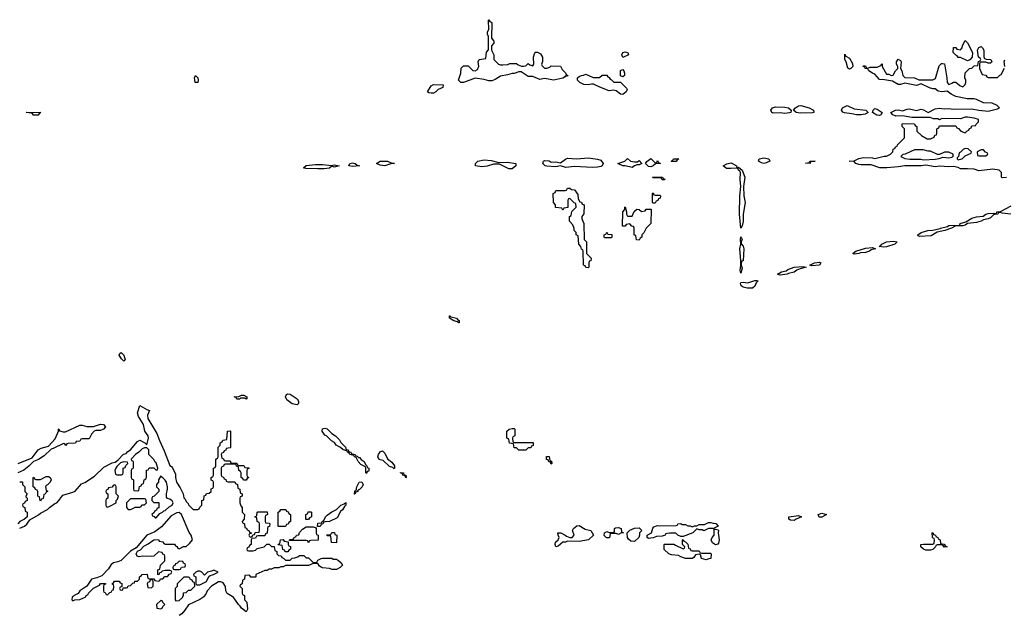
# Model space of a CAD drawing. Header units: inches. Extents: x 1980008 to 2252673, y 74414 to 260562.
# Tile 197 of 228: x 2187390 to 2195910, y 219837 to 224994. Entities that reach past the tile are written whole.
import ezdxf

# ---------------------------------------------------------------- set-up
doc = ezdxf.new("R2010")
doc.units = ezdxf.units.IN
doc.header["$MEASUREMENT"] = 0
for name, color, linetype in [('C1281', 7, 'Continuous'), ('C1282', 7, 'Continuous'), ('C1292', 7, 'Continuous')]:
    doc.layers.add(name, color=color, linetype=linetype)

msp = doc.modelspace()

# ---------------------------------------------------------------- linework, layer by layer
at = {"layer": 'C1281', "color": 5, "elevation": 60}
for points in [[(2187851.3, 220000), (2187845.4, 219994.6), (2187842, 219970), (2187850, 219962), (2187868, 219972), (2187910, 219974), (2187962, 219998), (2187962.7, 220000)], [(2188734, 220000), (2188734, 219970), (2188742, 219962), (2188770, 219964.7), (2188798, 219990), (2188802, 220000)], [(2188983.6, 220000), (2188982, 219998), (2188950, 219975.3), (2188851.6, 219928.4), (2188819.8, 219880.2), (2188792, 219850), (2188770, 219835.3)], [(2189334, 220000), (2189334, 219970), (2189354, 219950), (2189362, 219890), (2189350, 219868), (2189310, 219898), (2189297.2, 219917.2), (2189282, 219930), (2189236, 219996), (2189229, 220000)]]:
    msp.add_lwpolyline(points, dxfattribs=at)
msp.add_lwpolyline([(2188610, 219966), (2188574, 219930), (2188578, 219898), (2188610, 219894), (2188622, 219898), (2188627.3, 219912.7), (2188646, 219930), (2188627.3, 219947.3), (2188622, 219962)], close=True, dxfattribs=at)
at = {"layer": 'C1282', "color": 5, "elevation": 60}
for points in [[(2188930, 224449), (2188909.3, 224450.7), (2188902.7, 224490), (2188910, 224511.3), (2188930.6, 224490.6), (2188934.8, 224470)], [(2187510, 224168.7), (2187502, 224182), (2187490, 224186), (2187446, 224190), (2187450, 224194), (2187574, 224190), (2187558, 224182), (2187550, 224168.7)], [(2188290, 222038), (2188270, 222058), (2188249.3, 222090), (2188256.4, 222103.6), (2188268.8, 222111.1), (2188290.6, 222090.6), (2188298, 222070), (2188302, 222050)], [(2189350, 221708.7), (2189338, 221718), (2189302, 221718), (2189291.2, 221708.9), (2189270, 221708), (2189262, 221722), (2189246, 221730), (2189287.3, 221732.7), (2189310, 221742), (2189330, 221742), (2189354, 221730), (2189354, 221710)], [(2189790, 221658), (2189749, 221669), (2189702, 221702), (2189688.7, 221728.7), (2189698, 221750), (2189710, 221756), (2189730.6, 221750.6), (2189791.2, 221711.1), (2189802, 221690), (2189802, 221670)], [(2188490, 221286), (2188470, 221286), (2188450, 221278), (2188422, 221250), (2188392, 221230), (2188354, 221190), (2188358, 221178), (2188370, 221174), (2188372.7, 221167.3), (2188372.7, 221112.7), (2188370, 221106), (2188358, 221102), (2188354, 221090), (2188354, 221030), (2188358, 221018), (2188374, 221010), (2188374, 220930), (2188378, 220918), (2188410, 220914), (2188422, 220918), (2188427.3, 220952.7), (2188442, 220958), (2188447.3, 220972.7), (2188462, 220978), (2188466, 221010), (2188482, 221018), (2188486, 221030), (2188487.3, 221092.7), (2188502, 221098), (2188510, 221114), (2188550, 221114), (2188570, 221094), (2188582, 221098), (2188586, 221110), (2188570, 221158), (2188562, 221162), (2188550, 221186), (2188508.4, 221228.4), (2188506, 221270)], [(2188290, 221166), (2188263.6, 221156.4), (2188230, 221126), (2188222, 221110), (2188214, 221090), (2188218, 221058), (2188230, 221054), (2188270, 221054), (2188282, 221058), (2188286, 221070), (2188286, 221110), (2188302, 221118), (2188307.3, 221132.7), (2188326, 221150), (2188322, 221162)], [(2187570, 220826), (2187566, 220830), (2187562, 220862), (2187546, 220870), (2187546, 220910), (2187542, 220922), (2187527.3, 220927.3), (2187522, 220942), (2187506, 220950), (2187506, 221030), (2187512.7, 221032.7), (2187518, 221018), (2187530, 221014), (2187570, 221012), (2187620.4, 221039.6), (2187639.6, 221039.6), (2187654, 221030), (2187662, 221010), (2187654, 220990), (2187630, 220966), (2187618, 220962), (2187614, 220950), (2187618, 220918), (2187630, 220914), (2187631.6, 220908.4), (2187618, 220902), (2187610, 220886), (2187598, 220882), (2187592.7, 220847.3), (2187578, 220842)], [(2188610, 221046), (2188592, 221010), (2188591.6, 220988.4), (2188574, 220970), (2188574, 220950), (2188594, 220930), (2188594, 220910), (2188552.7, 220867.3), (2188538, 220862), (2188534, 220850), (2188534, 220830), (2188550, 220814), (2188594, 220814), (2188592.7, 220767.3), (2188578, 220762), (2188572.7, 220747.3), (2188558, 220742), (2188552.7, 220727.3), (2188534, 220710), (2188538, 220698), (2188552.7, 220692.7), (2188562, 220682), (2188570, 220682), (2188602, 220718), (2188626, 220730), (2188638, 220742), (2188650, 220744.7), (2188682.7, 220777.3), (2188710, 220791.3), (2188718, 220810), (2188710, 220828.7), (2188690, 220842), (2188668.4, 220848.4), (2188660.4, 220860.4), (2188659, 220890), (2188668.7, 220930), (2188668.7, 220950), (2188659, 220990), (2188650, 221008), (2188630, 221028), (2188615.3, 221035.3)], [(2188210, 220966), (2188198, 220962), (2188190, 220946), (2188158, 220942), (2188152.7, 220927.3), (2188138, 220922), (2188134, 220910), (2188138, 220898), (2188154, 220890), (2188154, 220850), (2188138, 220842), (2188134, 220830), (2188134, 220790), (2188138, 220778), (2188150, 220774), (2188170, 220782), (2188226, 220810), (2188226, 220830), (2188236.4, 220843.6), (2188246, 220870), (2188226, 220890), (2188226, 220950), (2188222, 220962)], [(2188470, 220846), (2188350, 220846), (2188314, 220810), (2188314, 220770), (2188330, 220754), (2188350, 220754), (2188370, 220762), (2188390, 220774), (2188430, 220774), (2188442, 220778), (2188447.3, 220792.7), (2188470, 220794), (2188486, 220810), (2188482, 220842)], [(2189630, 220606), (2189626, 220610), (2189626, 220730), (2189642, 220738), (2189650, 220754), (2189692.7, 220752.7), (2189698, 220738), (2189712.7, 220732.7), (2189718, 220718), (2189734, 220710), (2189734, 220650), (2189718, 220642), (2189712.7, 220627.3), (2189698, 220622), (2189690, 220606)], [(2189870, 220666), (2189866, 220670), (2189866, 220710), (2189882, 220718), (2189887.3, 220732.7), (2189910, 220734), (2189914, 220730), (2189914, 220690), (2189898, 220682), (2189890, 220666)], [(2189890, 220466), (2189882, 220482), (2189870, 220486), (2189726, 220486), (2189726, 220490), (2189730, 220494), (2189762, 220498), (2189766, 220510), (2189782, 220518), (2189786, 220530), (2189806, 220534), (2189810, 220554), (2189836.4, 220583.6), (2189870, 220602), (2189930, 220602), (2189954, 220594), (2189954, 220550), (2189958, 220538), (2189974, 220530), (2189972.7, 220487.3), (2189910, 220486), (2189898, 220482)], [(2189710, 220386), (2189687.3, 220387.3), (2189682, 220402), (2189667.3, 220407.3), (2189662, 220442), (2189627.3, 220447.3), (2189630, 220454), (2189642, 220458), (2189646, 220490), (2189670, 220494), (2189678, 220478), (2189714, 220474), (2189714, 220450), (2189718, 220438), (2189732.7, 220432.7), (2189734, 220410), (2189718, 220402)], [(2188770, 220306), (2188752.7, 220287.3), (2188738, 220282), (2188732.7, 220267.3), (2188718, 220262), (2188714, 220250), (2188718, 220238), (2188730, 220234), (2188770, 220234), (2188782, 220238), (2188790, 220254), (2188822, 220258), (2188826, 220270), (2188822, 220282), (2188807.3, 220287.3), (2188802, 220302)], [(2189070, 220228), (2189050, 220218), (2189014, 220210), (2188990, 220186), (2188966, 220210), (2188950, 220218), (2188930, 220218), (2188914, 220210), (2188894, 220190), (2188898, 220178), (2188914, 220170), (2188914, 220110), (2188922, 220102), (2188950, 220102), (2189006, 220130), (2189027.3, 220172.7), (2189038, 220182), (2189066, 220190), (2189106, 220210)], [(2188530, 220146), (2188518, 220142), (2188512.7, 220127.3), (2188498, 220122), (2188494, 220110), (2188498, 220078), (2188530, 220074), (2188546, 220090), (2188546, 220130), (2188542, 220142)]]:
    msp.add_lwpolyline(points, close=True, dxfattribs=at)
for points in [[(2190000, 223703), (2189970, 223702.7), (2189865.6, 223705.6), (2189846, 223710), (2189870, 223731), (2189950, 223738.8), (2190000, 223740.4)], [(2187390, 220592), (2187432.5, 220607.5), (2187452.5, 220627.5), (2187476.4, 220663.6), (2187553.6, 220706.4), (2187570, 220722), (2187630, 220752), (2187648.7, 220771.3), (2187694.6, 220805.4), (2187710, 220812), (2187730, 220832), (2187762, 220878), (2187850, 220902), (2187868.8, 220911.1), (2187925.2, 220974.8), (2187953.6, 220986.4), (2188038, 221042), (2188119, 221121), (2188190, 221158), (2188216.4, 221163.6), (2188240.4, 221179.6), (2188289, 221231), (2188310, 221238), (2188325.2, 221254.8), (2188348, 221270), (2188410, 221342), (2188430, 221354), (2188474, 221330), (2188490, 221314), (2188505.2, 221370), (2188501.2, 221390), (2188473.2, 221430), (2188462, 221490), (2188418.6, 221558.6), (2188409.1, 221589.1), (2188430, 221654), (2188490, 221618), (2188514, 221610), (2188496, 221570), (2188499.8, 221539.8), (2188578, 221410), (2188598.8, 221350), (2188640.7, 221260.7), (2188690, 221134), (2188704.7, 221124.7), (2188712.7, 221112.7), (2188739.6, 221059.6), (2188738, 221030), (2188746, 220990), (2188779.8, 220939.8), (2188804.7, 220890), (2188810, 220854), (2188822, 220842), (2188830, 220822), (2188846.4, 220806.4), (2188850, 220794), (2188890, 220754), (2188930, 220754), (2188942, 220758), (2188947.3, 220772.7), (2188966, 220790), (2188966, 220830), (2188982, 220838), (2188987.3, 220872.7), (2189002, 220878), (2189007.3, 220892.7), (2189030, 220894), (2189046, 220910), (2189047.3, 220932.7), (2189062, 220938), (2189066, 220950), (2189066, 220990), (2189062, 221002), (2189047.3, 221007.3), (2189046, 221030), (2189062, 221038), (2189066, 221050), (2189066, 221110), (2189082, 221118), (2189086, 221130), (2189086, 221190), (2189102, 221198), (2189106, 221210), (2189108.4, 221291.6), (2189126, 221310), (2189126, 221330), (2189142, 221338), (2189147.3, 221352.7), (2189182, 221358), (2189188.4, 221431.6), (2189210, 221434), (2189214, 221430), (2189214, 221290), (2189210, 221286), (2189178, 221282), (2189172.7, 221267.3), (2189158, 221262), (2189152.7, 221247.3), (2189138, 221242), (2189134, 221230), (2189138, 221198), (2189152.7, 221192.7), (2189158, 221178), (2189170, 221174), (2189210, 221174), (2189218, 221158), (2189230, 221154), (2189270, 221154), (2189278, 221138), (2189290, 221134), (2189330, 221134), (2189338, 221118), (2189372.7, 221112.7), (2189372.7, 221107.3), (2189358, 221102), (2189354, 221090), (2189354, 221050), (2189358, 221038), (2189374, 221030), (2189358, 221022), (2189350, 221006), (2189327.3, 221007.3), (2189322, 221022), (2189306, 221030), (2189306, 221070), (2189302, 221082), (2189286, 221090), (2189282, 221122), (2189267.3, 221127.3), (2189262, 221142), (2189250, 221146), (2189170, 221146), (2189158, 221142), (2189152.7, 221127.3), (2189138, 221122), (2189134, 221110), (2189134, 221050), (2189138, 221038), (2189152.7, 221032.7), (2189158, 221018), (2189172.7, 221012.7), (2189178, 220998), (2189190, 220994), (2189252.7, 220992.7), (2189258, 220978), (2189274, 220970), (2189278, 220938), (2189294, 220930), (2189298, 220898), (2189314, 220890), (2189314, 220870), (2189298, 220862), (2189294, 220850), (2189294, 220810), (2189303.6, 220783.6), (2189314, 220770), (2189314, 220730), (2189334, 220710), (2189331.6, 220668.4), (2189314, 220650), (2189318, 220638), (2189334, 220630), (2189338, 220598), (2189352.7, 220592.7), (2189358, 220578), (2189372.7, 220572.7), (2189378, 220558), (2189394, 220550), (2189394, 220546), (2189378, 220542), (2189374, 220530), (2189378, 220518), (2189390, 220514), (2189402, 220518), (2189406, 220534), (2189422, 220538), (2189427.3, 220552.7), (2189462, 220558), (2189466, 220570), (2189466, 220630), (2189462, 220642), (2189446, 220650), (2189442, 220682), (2189426, 220690), (2189442, 220698), (2189446, 220730), (2189450, 220734), (2189532.7, 220732.7), (2189534, 220710), (2189518, 220702), (2189514, 220690), (2189514, 220650), (2189518, 220638), (2189550, 220634), (2189554, 220630), (2189552.7, 220607.3), (2189538, 220602), (2189534, 220590), (2189532.7, 220547.3), (2189518, 220542), (2189510, 220526), (2189450, 220526), (2189438, 220522), (2189430, 220506), (2189398, 220502), (2189394, 220490), (2189394, 220450), (2189378, 220442), (2189372.7, 220427.3), (2189358, 220422), (2189354, 220410), (2189358, 220398), (2189370, 220394), (2189410, 220394), (2189430, 220402), (2189444, 220416), (2189506, 220430), (2189528.4, 220451.6), (2189550, 220452), (2189570, 220434), (2189592.7, 220432.7), (2189598, 220398), (2189614, 220390), (2189614, 220370), (2189630, 220354), (2189652.7, 220352.7), (2189658, 220338), (2189672.7, 220332.7), (2189690, 220314), (2189730, 220314), (2189747.3, 220332.7), (2189770, 220334), (2189796.4, 220343.6), (2189810, 220354), (2189850, 220354), (2189870, 220334), (2189890, 220334), (2189930, 220294), (2189962, 220298), (2189970, 220314), (2190000, 220327.5)], [(2187378, 221150), (2187499.3, 221200.7), (2187549.4, 221270.6), (2187576.5, 221283.5), (2187639, 221301), (2187696, 221364), (2187726, 221430), (2187726, 221450), (2187730, 221452), (2187734, 221434), (2187766, 221426), (2187786.4, 221426.4), (2187910, 221482.8), (2187930, 221484.7), (2187970, 221471.3), (2188030, 221471.3), (2188090, 221491), (2188114, 221490), (2188132, 221470), (2188114, 221450), (2188090, 221438), (2188050, 221438), (2188034, 221430), (2188010, 221406), (2187990, 221366), (2187930, 221366), (2187918, 221362), (2187910, 221346), (2187878, 221342), (2187871.6, 221328.4), (2187810, 221326), (2187798, 221322), (2187790, 221306), (2187782, 221322), (2187770, 221326), (2187679.6, 221280.4), (2187663.6, 221276.4), (2187601, 221219), (2187552.7, 221187.3), (2187510, 221168), (2187470, 221128), (2187425.4, 221094.6), (2187374, 221070)], [(2187390, 220994), (2187410, 220994), (2187414, 220990), (2187414, 220970), (2187434, 220950), (2187434, 220910), (2187454, 220890), (2187442, 220870), (2187442, 220862), (2187454, 220850), (2187454, 220830), (2187438, 220822), (2187432.7, 220807.3), (2187418, 220802), (2187414, 220790), (2187418, 220778), (2187434, 220770), (2187438, 220738), (2187454, 220730), (2187454, 220690), (2187431.6, 220668.4), (2187391.6, 220648.4), (2187374, 220630)], [(2187962.7, 220000), (2187966, 220010), (2187982, 220018), (2187986, 220030), (2188030, 220072), (2188082, 220098), (2188088.4, 220111.6), (2188132.7, 220112.7), (2188132.7, 220107.3), (2188118, 220102), (2188114, 220090), (2188114, 220050), (2188118, 220038), (2188130, 220034), (2188138, 220018), (2188150, 220014), (2188170, 220034), (2188182, 220038), (2188190, 220054), (2188202, 220058), (2188206, 220090), (2188202, 220102), (2188186, 220110), (2188202, 220118), (2188210, 220134), (2188250, 220134), (2188258, 220118), (2188272.7, 220112.7), (2188274, 220086), (2188258, 220082), (2188254, 220070), (2188258, 220058), (2188270, 220054), (2188282, 220058), (2188286, 220074), (2188310, 220074), (2188322, 220078), (2188327.3, 220092.7), (2188350, 220094), (2188370, 220114), (2188382, 220118), (2188387.3, 220132.7), (2188410, 220134), (2188426, 220150), (2188426, 220170), (2188442, 220178), (2188448.4, 220191.6), (2188490, 220194), (2188494, 220190), (2188498, 220158), (2188510, 220154), (2188550, 220154), (2188558, 220138), (2188590, 220134), (2188602, 220138), (2188607.3, 220152.7), (2188630, 220154), (2188647.3, 220172.7), (2188670, 220174), (2188687.3, 220192.7), (2188702, 220198), (2188706, 220210), (2188702, 220222), (2188690, 220226), (2188650, 220226), (2188622, 220218), (2188612.7, 220207.3), (2188598, 220202), (2188592.7, 220187.3), (2188586, 220190), (2188586, 220230), (2188602, 220238), (2188608.4, 220271.6), (2188646, 220310), (2188646, 220350), (2188642, 220362), (2188627.3, 220367.3), (2188622, 220382), (2188590, 220386), (2188551.6, 220348.4), (2188530, 220346), (2188450, 220348), (2188423.1, 220343.1), (2188406, 220350), (2188398, 220370), (2188408.8, 220391.1), (2188434.6, 220405.4), (2188464.7, 220435.3), (2188503.1, 220456.9), (2188550, 220491.3), (2188592, 220492), (2188598, 220478), (2188630, 220474), (2188638, 220458), (2188650, 220454), (2188730, 220454), (2188738, 220438), (2188750, 220434), (2188758, 220418), (2188770, 220414), (2188808.4, 220431.6), (2188830, 220434), (2188860.4, 220459.6), (2188886, 220490), (2188874, 220530), (2188855.1, 220555.1), (2188789.5, 220710), (2188770, 220727.3), (2188750, 220725.6), (2188701.1, 220698.9), (2188616.7, 220603.3), (2188559.9, 220560.1), (2188491, 220530), (2188397.3, 220422.7), (2188348.8, 220391.2), (2188268.2, 220311.8), (2188240.5, 220299.5), (2188202, 220290), (2188182, 220278), (2188159.1, 220240.9), (2188099.8, 220180.2), (2188058.8, 220161.2), (2188010, 220148.7), (2187970.9, 220089.1), (2187911.3, 220050), (2187894.8, 220025.2), (2187862, 220010), (2187851.3, 220000)], [(2190000, 220623), (2189998, 220622), (2189990, 220606), (2189966, 220606), (2189970, 220634), (2190000, 220637.7)], [(2190000, 220254.1), (2189983.1, 220263.1), (2189970, 220286), (2189930, 220286), (2189890, 220268.7), (2189690, 220268), (2189670, 220258), (2189650, 220258), (2189631.2, 220248.9), (2189592.7, 220247.3), (2189570, 220238), (2189550, 220238), (2189530, 220226), (2189510, 220226), (2189434, 220190), (2189434, 220170), (2189430, 220166), (2189390, 220166), (2189382, 220182), (2189370, 220186), (2189338, 220182), (2189334, 220150), (2189318, 220142), (2189314, 220110), (2189298, 220102), (2189294, 220090), (2189314, 220070), (2189314, 220030), (2189318, 220018), (2189334, 220010), (2189334, 220000)], [(2188802, 220000), (2188806, 220010), (2188807.3, 220032.7), (2188830, 220034), (2188850, 220054), (2188870, 220054), (2188906, 220090), (2188902, 220122), (2188887.3, 220127.3), (2188882, 220142), (2188866, 220150), (2188862, 220162), (2188850, 220166), (2188810, 220166), (2188754, 220110), (2188752.7, 220087.3), (2188734, 220070), (2188734, 220000)], [(2189229, 220000), (2189185.2, 220025.2), (2189174, 220050), (2189170, 220086), (2189150, 220118), (2189130, 220128), (2189110, 220128), (2189050, 220088), (2189012, 220050), (2188999.8, 220020.2), (2188983.6, 220000)]]:
    msp.add_lwpolyline(points, dxfattribs=at)
at = {"layer": 'C1292', "color": 5, "elevation": 60}
for points in [[(2191550, 224602), (2191570, 224602), (2191614.6, 224605.4), (2191630, 224614), (2191690, 224614), (2191703.6, 224603.6), (2191732.7, 224592.7), (2191750, 224592), (2191770, 224594), (2191790, 224614), (2191803.6, 224603.6), (2191830, 224594), (2191838, 224610), (2191835.3, 224670), (2191842, 224690), (2191850, 224712), (2191870, 224714), (2191896.9, 224696.9), (2191914, 224670), (2191912.7, 224632.7), (2191905.4, 224605.4), (2191910, 224594), (2191930, 224574), (2191950, 224574), (2191976.4, 224583.6), (2191990, 224594), (2192070, 224592), (2192083.6, 224563.6), (2192112.7, 224532.7), (2192118, 224518), (2192134, 224510), (2192130, 224506), (2192110, 224506), (2192103.6, 224496.4), (2192090, 224488.7), (2192010.6, 224469.4), (2191930, 224484), (2191890, 224475.3), (2191830, 224502), (2191790, 224502), (2191730, 224542), (2191710, 224542), (2191670, 224529), (2191650, 224529), (2191610, 224515.3), (2191550, 224504), (2191504.9, 224475.1), (2191475.3, 224464.7), (2191450, 224465.2), (2191410, 224477.2), (2191331.2, 224488.9), (2191230, 224449), (2191206, 224450), (2191186, 224470), (2191208, 224530), (2191210, 224574), (2191230, 224594), (2191270, 224594), (2191310, 224554), (2191330, 224552), (2191350, 224562), (2191355.3, 224570), (2191362, 224590), (2191358, 224630), (2191366, 224650), (2191422, 224658), (2191428.4, 224711.6), (2191447.3, 224732.7), (2191447.3, 224847.3), (2191438, 224870), (2191438, 224890), (2191448, 224910), (2191446, 224990), (2191450, 224994), (2191458, 224978), (2191474, 224970), (2191472.7, 224832.7), (2191492.7, 224807.3), (2191494, 224790), (2191472.7, 224767.3), (2191472, 224730), (2191494, 224690), (2191494, 224650), (2191534, 224610)], [(2195590, 224638), (2195530, 224666), (2195510, 224666), (2195502, 224682), (2195490, 224686), (2195468, 224710), (2195470, 224754), (2195490, 224754), (2195498, 224738), (2195530, 224734), (2195546, 224750), (2195548.4, 224771.6), (2195570, 224814), (2195590, 224794), (2195634, 224710), (2195631.6, 224668.4), (2195610, 224646)], [(2192610, 224668), (2192599, 224690), (2192609.2, 224710.8), (2192630, 224714.8), (2192651.3, 224710), (2192658, 224690)], [(2194570, 224565.2), (2194554.6, 224574.6), (2194542, 224630), (2194529, 224650), (2194530, 224694), (2194538, 224678), (2194570, 224662), (2194594.8, 224614.8), (2194598, 224590), (2194582, 224570)], [(2192352.7, 224492.7), (2192407.3, 224492.7), (2192430, 224514), (2192470, 224514), (2192478, 224498), (2192490, 224494), (2192498, 224478), (2192510, 224474), (2192530, 224454), (2192590, 224454), (2192639.8, 224399.8), (2192646, 224390), (2192638, 224370), (2192610, 224346), (2192590, 224349), (2192550, 224379), (2192530, 224384), (2192490, 224379), (2192409.3, 224409.3), (2192356.4, 224436.4), (2192336.4, 224436.4), (2192310, 224429.2), (2192270, 224434), (2192238, 224450), (2192218, 224470), (2192218, 224490), (2192230, 224502), (2192250, 224512), (2192267.3, 224512.7), (2192290, 224522)], [(2192610, 224498), (2192588, 224508), (2192590, 224554), (2192610, 224562), (2192618, 224550), (2192622, 224530), (2192622, 224510)], [(2190950, 224359), (2190930, 224362), (2190918, 224370), (2190950, 224422), (2190970, 224434), (2191054, 224430), (2191050, 224408), (2191011.2, 224388.9), (2190990, 224369), (2190970, 224359)], [(2194010, 224180.9), (2193970, 224186.6), (2193910, 224185.1), (2193899, 224190), (2193889.3, 224210), (2193902.7, 224230), (2193930, 224240.4), (2194010, 224237.1), (2194041, 224230), (2194066, 224210), (2194062, 224190), (2194050, 224186.6)], [(2194144.2, 224184.2), (2194108, 224190), (2194086, 224210), (2194104, 224230), (2194130, 224247.7), (2194150, 224250.8), (2194222, 224230), (2194253.2, 224213.2), (2194258, 224210), (2194262, 224190), (2194250, 224186.6)], [(2194670, 224169), (2194630, 224169.2), (2194590, 224179.3), (2194527, 224187), (2194513.2, 224193.2), (2194502, 224210), (2194509, 224230), (2194550, 224250.8), (2194610, 224220.7), (2194710.5, 224210.5), (2194732, 224190), (2194704.7, 224175.3)], [(2194830, 224165.2), (2194806, 224166), (2194768, 224190), (2194775.3, 224210), (2194790, 224224.7), (2194810, 224218.8), (2194852, 224190), (2194842, 224170)], [(2195208.4, 223868.4), (2195131.6, 223868.4), (2195051.6, 223828.4), (2195032.7, 223827.3), (2195014, 223810), (2195050, 223792), (2195092.9, 223787.1), (2195186.8, 223786.8), (2195210, 223781), (2195310, 223787.3), (2195347.3, 223792.7), (2195376.4, 223803.6), (2195430, 223798), (2195456.4, 223803.6), (2195466, 223810), (2195466, 223830), (2195430, 223848), (2195410, 223848), (2195392.7, 223847.3), (2195350, 223826), (2195332.7, 223827.3), (2195270, 223855.3), (2195250, 223855.3)], [(2195570, 223878), (2195554, 223870), (2195530, 223846), (2195518, 223842), (2195514, 223810), (2195502, 223798), (2195502, 223790), (2195510, 223782), (2195530, 223786), (2195546, 223790), (2195570, 223814), (2195622, 223838), (2195626, 223850), (2195596.4, 223876.4)], [(2195730, 223866), (2195710, 223866), (2195674, 223850), (2195678, 223818), (2195690, 223814), (2195750, 223814), (2195766, 223830), (2195762, 223842), (2195747.3, 223847.3)], [(2190270, 223723.7), (2190238, 223730), (2190248, 223750), (2190270, 223755.5), (2190294, 223750), (2190310, 223734), (2190330, 223729.2)], [(2190550, 223729.6), (2190510, 223734), (2190478, 223750), (2190508.7, 223770), (2190550, 223770.4), (2190574, 223770), (2190610, 223752), (2190634, 223750), (2190610, 223749)], [(2191536.9, 223756.9), (2191610, 223761.6), (2191682, 223750), (2191682.8, 223730), (2191650, 223702.9), (2191623, 223703), (2191543.1, 223743.1), (2191490, 223742.7), (2191434.4, 223725.6), (2191390, 223718.9), (2191335.3, 223730), (2191334, 223750), (2191354, 223770), (2191410, 223779.5), (2191470, 223775.8)], [(2192345.1, 223714.9), (2192190, 223724), (2192115.6, 223715.6), (2192070, 223729.2), (2192030, 223719.3), (2191950, 223726), (2191938, 223730), (2191918, 223750), (2191922, 223770), (2191930, 223774), (2191970, 223770.7), (2191990, 223761), (2192030, 223762), (2192070, 223754), (2192112.7, 223787.3), (2192130, 223794.9), (2192210, 223790.4), (2192310, 223797.6), (2192390, 223787), (2192417.7, 223777.7), (2192438, 223750), (2192430, 223729.3), (2192418.6, 223721.5), (2192390, 223716.4)], [(2192710, 223762), (2192736.4, 223763.6), (2192750, 223774), (2192774, 223750), (2192750, 223738), (2192730, 223738), (2192710, 223728.7), (2192690, 223715.3), (2192630, 223729.2), (2192609.1, 223729.1), (2192566, 223750), (2192610, 223762), (2192626, 223770), (2192650, 223792), (2192674, 223770)], [(2192890, 223754), (2192902, 223758), (2192910, 223774), (2192918, 223758), (2192934, 223750), (2192892.7, 223747.3), (2192870, 223728), (2192850, 223719), (2192830, 223724), (2192806, 223750), (2192815.3, 223764.7), (2192850, 223791.3)], [(2193030, 223766), (2193026, 223770), (2193042, 223778), (2193046, 223790), (2193094, 223790), (2193078, 223782), (2193070, 223766)], [(2193594, 223714), (2193610, 223716), (2193642.8, 223690), (2193664, 223630), (2193653.4, 223550), (2193656.3, 223470), (2193667.3, 223410), (2193650.6, 223310), (2193650, 223246), (2193642, 223210), (2193630, 223188), (2193619.3, 223310), (2193620.9, 223470), (2193629.4, 223550), (2193624.5, 223610), (2193625.6, 223670), (2193621.5, 223681.5), (2193609.3, 223690), (2193604.7, 223704.7), (2193589.4, 223709.4), (2193544.1, 223704.1), (2193506.6, 223706.6), (2193478, 223730), (2193510, 223746.8), (2193546.3, 223753.7), (2193591.3, 223730)], [(2193830, 223749.6), (2193810, 223753.2), (2193782, 223770), (2193788, 223790), (2193830, 223797.1), (2193872, 223790), (2193882, 223770), (2193850, 223753.2)], [(2194230, 223749.2), (2194188.4, 223751.6), (2194222, 223758), (2194226, 223770), (2194274, 223770), (2194234, 223766)], [(2192950, 223606), (2192942, 223622), (2192930, 223626), (2192870, 223626), (2192866, 223630), (2192951.2, 223631.1), (2192958, 223618), (2192972.7, 223612.7), (2192970, 223606)], [(2192310, 222846), (2192287.3, 222847.3), (2192282, 222862), (2192268.4, 222868.4), (2192266, 222990), (2192262, 223002), (2192250, 223006), (2192246, 223030), (2192228, 223050), (2192222, 223122), (2192206, 223130), (2192206, 223150), (2192188.4, 223168.4), (2192187.3, 223187.3), (2192176.4, 223216.4), (2192146, 223250), (2192146, 223290), (2192162, 223298), (2192167.3, 223332.7), (2192206, 223370), (2192202, 223402), (2192187.3, 223407.3), (2192150, 223446), (2192138, 223442), (2192134, 223430), (2192132.7, 223367.3), (2192098, 223362), (2192090, 223346), (2192082, 223362), (2192027.3, 223367.3), (2192026, 223390), (2192008, 223410), (2192006, 223490), (2192022, 223498), (2192030, 223514), (2192110, 223514), (2192122, 223518), (2192130, 223534), (2192150, 223534), (2192163.6, 223523.6), (2192190, 223522), (2192219.6, 223479.6), (2192223.6, 223443.6), (2192238, 223418), (2192250, 223414), (2192258, 223398), (2192274, 223390), (2192272.7, 223312.7), (2192254, 223290), (2192254, 223270), (2192272, 223230), (2192274, 223090), (2192294, 223070), (2192294, 222970), (2192334, 222930), (2192332.7, 222907.3), (2192318, 222902), (2192314, 222890), (2192314, 222850)], [(2192890, 223474), (2192930, 223474), (2192934, 223470), (2192932.7, 223447.3), (2192918, 223442), (2192912.7, 223427.3), (2192898, 223422), (2192890, 223406), (2192870, 223406), (2192866, 223410), (2192866, 223490), (2192870, 223494), (2192878, 223478)], [(2192650, 223294), (2192690, 223294), (2192707.3, 223332.7), (2192730, 223354), (2192751.6, 223351.6), (2192770, 223334), (2192802, 223338), (2192810, 223354), (2192850, 223354), (2192854, 223350), (2192851.3, 223230), (2192811.6, 223188.4), (2192791.6, 223148.4), (2192774, 223130), (2192774, 223110), (2192758, 223102), (2192750, 223086), (2192727.3, 223087.3), (2192722, 223122), (2192706, 223130), (2192706, 223190), (2192702, 223202), (2192687.3, 223207.3), (2192670, 223226), (2192638, 223222), (2192630, 223206), (2192606, 223206), (2192608, 223330), (2192626, 223350), (2192626, 223370), (2192630, 223374), (2192642, 223330), (2192642, 223310)], [(2192450, 223106), (2192446, 223110), (2192446, 223130), (2192462, 223138), (2192470, 223154), (2192478, 223138), (2192512.7, 223132.7), (2192514, 223110), (2192510, 223106)], [(2193630, 222798), (2193622.7, 222822.7), (2193629.4, 222870), (2193629.5, 222910), (2193622, 223010), (2193629.3, 223050), (2193626.6, 223090), (2193630, 223114), (2193642, 223090), (2193632, 223070), (2193632.7, 223052.7), (2193650, 223034), (2193656.3, 223010), (2193650, 222906), (2193638, 222902), (2193632.7, 222887.3), (2193632, 222870), (2193642, 222842)], [(2194864.1, 223024.1), (2194826, 223030), (2194842, 223038), (2194848.7, 223050), (2194889.7, 223070.3), (2194950, 223077.3), (2194982, 223070), (2194962, 223050), (2194890, 223027)], [(2194610, 222964), (2194598, 222970), (2194626, 222990), (2194710, 223014.9), (2194770, 223022), (2194794, 223010), (2194758.8, 223001.2), (2194742, 222990), (2194710, 222979.3), (2194664.7, 222975.3), (2194650, 222969.2)], [(2194244, 222864), (2194226, 222870), (2194266, 222890), (2194310, 222894.8), (2194322, 222890), (2194310, 222869.4)], [(2193970, 222781.2), (2193948, 222790), (2193982, 222810), (2194021.2, 222818.8), (2194035.3, 222830), (2194090, 222850.4), (2194170, 222858), (2194194, 222850), (2194143.6, 222836.4), (2194114.8, 222825.2), (2194092.4, 222807.6), (2194042.5, 222797.5), (2194030, 222789.4)], [(2193730, 222669.5), (2193686, 222670), (2193650, 222678), (2193633.2, 222690), (2193626.6, 222713.4), (2193630, 222718), (2193650, 222720.5), (2193690, 222714.9), (2193750, 222734.9), (2193774.4, 222734.4), (2193776, 222730), (2193763, 222717), (2193751.9, 222688.2)], [(2191190, 222368.7), (2191178, 222378), (2191146, 222386), (2191110, 222408.7), (2191108, 222430), (2191111, 222431), (2191122, 222422), (2191170.7, 222410.7), (2191178, 222398), (2191191.3, 222390), (2191194, 222370)], [(2190322, 221202), (2190330, 221202), (2190344.7, 221184.7), (2190372, 221170), (2190382, 221142), (2190394, 221130), (2190398, 221118), (2190412, 221110), (2190410, 221086), (2190398, 221082), (2190390, 221066), (2190386, 221070), (2190386, 221110), (2190382, 221122), (2190343.1, 221143.1), (2190318, 221170), (2190302, 221202), (2190286, 221210), (2190282, 221222), (2190246, 221230), (2190242, 221242), (2190226, 221250), (2190222, 221262), (2190188.4, 221268.4), (2190166, 221290), (2190128.8, 221308.9), (2190114, 221334), (2190088.8, 221348.9), (2190046, 221390), (2190030, 221398), (2190008, 221430), (2190008.7, 221451.3), (2190030, 221458), (2190050.9, 221450.9), (2190092, 221410), (2190122, 221390), (2190156.9, 221356.9), (2190170, 221334), (2190210, 221294), (2190214, 221274), (2190231.2, 221271.1), (2190234, 221254), (2190254, 221250), (2190258, 221238), (2190294, 221230), (2190298, 221218), (2190310, 221214)], [(2191710, 221266), (2191690, 221286), (2191667.3, 221287.3), (2191662, 221322), (2191627.3, 221327.3), (2191622, 221362), (2191606, 221370), (2191606, 221430), (2191626, 221450), (2191650, 221454), (2191670, 221454), (2191674, 221450), (2191674, 221390), (2191658, 221382), (2191654, 221370), (2191658, 221338), (2191670, 221334), (2191832.7, 221332.7), (2191832.7, 221307.3), (2191818, 221302), (2191812.7, 221287.3), (2191790, 221286), (2191770, 221266)], [(2190630, 221106), (2190618, 221118), (2190590, 221126), (2190536.4, 221176.4), (2190510, 221182), (2190498, 221190), (2190488.7, 221210), (2190494, 221230), (2190510, 221252), (2190530, 221262), (2190550, 221242), (2190571.2, 221191.1), (2190610, 221162), (2190632, 221130), (2190634, 221110)], [(2191990, 221146), (2191982, 221162), (2191967.3, 221167.3), (2191962, 221182), (2191947.3, 221187.3), (2191947.3, 221212.7), (2191972.7, 221212.7), (2191978, 221178), (2191991.6, 221171.6), (2191994, 221150)], [(2190730, 221028), (2190726, 221046), (2190706, 221050), (2190702, 221062), (2190686, 221070), (2190686, 221074), (2190710, 221072), (2190714, 221054), (2190731.2, 221051.1), (2190734, 221030)], [(2190286, 220886), (2190290, 220914), (2190302, 220918), (2190308, 220950), (2190328, 220990), (2190351.6, 220991.6), (2190362, 220970), (2190352, 220950), (2190330, 220926), (2190318, 220922), (2190310, 220906), (2190298, 220902), (2190290, 220886)], [(2194090, 220658), (2194060.4, 220660.4), (2194046, 220670), (2194046, 220690), (2194130, 220702), (2194154, 220690), (2194110, 220668.7)], [(2194307.3, 220687.3), (2194298, 220710), (2194330, 220721), (2194371.3, 220710), (2194330, 220688)], [(2192230, 220475.3), (2192130, 220478), (2192114, 220470), (2192090, 220469), (2192050, 220435.3), (2192030, 220429), (2192022.7, 220450), (2192026, 220470), (2192048.7, 220490), (2192058, 220510), (2192048, 220530), (2192046, 220550), (2192071.6, 220551.6), (2192110, 220532), (2192121, 220521), (2192150, 220511.3), (2192170, 220512), (2192188, 220530), (2192173.2, 220570), (2192181.2, 220590), (2192210, 220611.3), (2192230, 220616), (2192283.5, 220583.5), (2192330.8, 220570.8), (2192354, 220530), (2192310.6, 220489.4)], [(2192570, 220538), (2192550, 220546), (2192510, 220546), (2192498, 220542), (2192494, 220510), (2192490, 220508.7), (2192468.4, 220508.4), (2192447.3, 220527.3), (2192450, 220552), (2192470, 220562), (2192490, 220554), (2192530, 220554), (2192538, 220562), (2192538, 220590), (2192545.2, 220594.8), (2192570, 220596), (2192594, 220590), (2192598, 220558), (2192614, 220550), (2192592.7, 220547.3)], [(2192710, 220475.3), (2192678, 220478), (2192657.2, 220497.2), (2192648, 220510), (2192646, 220550), (2192670, 220574), (2192708.4, 220591.6), (2192750, 220594), (2192772, 220570), (2192754, 220550), (2192754, 220530), (2192746, 220510)], [(2193398, 220582), (2193387.3, 220587.3), (2193350, 220588), (2193310, 220568), (2193296.4, 220576.4), (2193270, 220578), (2193250, 220586), (2193214, 220550), (2193130, 220518), (2193110, 220518), (2193086, 220530), (2193067.3, 220547.3), (2193012.7, 220547.3), (2192978, 220542), (2192974, 220530), (2192950, 220522), (2192899.6, 220520.4), (2192870, 220508), (2192830, 220502), (2192818, 220510), (2192818, 220530), (2192858, 220550), (2192868.8, 220591.1), (2192876.4, 220603.6), (2192910, 220616), (2192928, 220612), (2193070, 220614), (2193082, 220618), (2193086, 220630), (2193110, 220631.3), (2193122, 220622), (2193150, 220622), (2193170, 220612), (2193191.6, 220611.6), (2193210, 220602), (2193228.4, 220611.6), (2193250, 220612), (2193270, 220622), (2193316.4, 220623.6), (2193350, 220642), (2193370, 220642), (2193390, 220634), (2193412.7, 220632.7), (2193434, 220610), (2193394, 220590)], [(2193410, 220446), (2193383.7, 220463.7), (2193373.2, 220490), (2193381.2, 220510), (2193399, 220530), (2193398, 220570), (2193400.4, 220579.6), (2193410, 220582), (2193430, 220578), (2193438, 220570), (2193434.8, 220550), (2193443.8, 220490), (2193438, 220462), (2193430, 220453.2)], [(2190130, 220466), (2190087.3, 220467.3), (2190082, 220522), (2190050, 220526), (2190047.3, 220532.7), (2190082, 220538), (2190090, 220554), (2190112.7, 220552.7), (2190118, 220538), (2190134, 220530)], [(2193210, 220394), (2193270, 220394), (2193278, 220378), (2193290, 220374), (2193370, 220374), (2193374, 220370), (2193370, 220328), (2193352.7, 220327.3), (2193330, 220318), (2193290, 220328), (2193282, 220362), (2193270, 220366), (2193238, 220362), (2193223.6, 220336.4), (2193210, 220328.7), (2193150, 220328.7), (2193110, 220342), (2193090, 220355.3), (2193030, 220362), (2193006, 220370), (2192967.3, 220407.3), (2192966, 220450), (2192970, 220454), (2193050, 220454), (2193063.6, 220443.6), (2193130, 220414), (2193142, 220418), (2193146, 220430), (2193126, 220450), (2193126, 220490), (2193130, 220494), (2193138, 220478), (2193150, 220474), (2193172.7, 220452.7), (2193178, 220418), (2193192.7, 220412.7), (2193198, 220398)], [(2195390, 220428), (2195382, 220442), (2195370, 220446), (2195330, 220446), (2195318, 220442), (2195314, 220430), (2195290, 220408), (2195270, 220402), (2195230, 220402), (2195209.3, 220409.3), (2195188, 220430), (2195186, 220450), (2195210, 220454), (2195290, 220454), (2195302, 220458), (2195306, 220490), (2195302, 220502), (2195290, 220506), (2195287.3, 220512.7), (2195286, 220550), (2195290, 220554), (2195298, 220538), (2195314, 220530), (2195318, 220518), (2195334, 220510), (2195338, 220498), (2195354, 220490), (2195358, 220458), (2195390, 220454), (2195398, 220438), (2195414, 220430)]]:
    msp.add_lwpolyline(points, close=True, dxfattribs=at)
for points in [[(2195930, 223628), (2195890, 223626), (2195886, 223630), (2195886, 223670), (2195866, 223690), (2195810, 223701.2), (2195690, 223686), (2195650, 223699), (2195590, 223704), (2195530, 223702), (2195510, 223714), (2195470, 223724), (2195430, 223719.3), (2195350, 223726), (2195310, 223720.9), (2195230, 223735.3), (2195190, 223729.2), (2195050, 223729.5), (2194990, 223719.5), (2194891.9, 223711.9), (2194832.7, 223712.7), (2194758, 223738), (2194670, 223737.2), (2194650, 223741.2), (2194626, 223750), (2194610, 223766), (2194566, 223770), (2194610, 223771.3), (2194651.6, 223791.6), (2194690, 223801), (2194770, 223798), (2194790, 223791.3), (2194870, 223811.3), (2194890, 223812), (2194926, 223830), (2194946, 223850), (2194947.3, 223872.7), (2194962, 223878), (2194967.3, 223892.7), (2194982, 223898), (2194986, 223910), (2195046, 223970), (2195046, 224050), (2195026, 224070), (2195026, 224090), (2195030, 224094), (2195131.6, 224091.6), (2195138, 224078), (2195154, 224070), (2195154, 224030), (2195194, 223990), (2195243.6, 223963.6), (2195270, 223962), (2195302, 223978), (2195307.3, 223992.7), (2195322, 223998), (2195326, 224010), (2195326, 224050), (2195342, 224058), (2195350, 224074), (2195490, 224074), (2195498, 224058), (2195512.7, 224052.7), (2195534, 224030), (2195570, 224014), (2195587.3, 224032.7), (2195602, 224038), (2195607.3, 224052.7), (2195622, 224058), (2195630, 224074), (2195662, 224078), (2195666, 224090), (2195686, 224110), (2195686, 224130), (2195650, 224142), (2195590, 224148.7), (2195570, 224148.7), (2195530, 224135.3), (2195370, 224138), (2195350, 224126), (2195334.6, 224134.6), (2195296.4, 224136.4), (2195267.3, 224147.3), (2195110, 224148), (2195030, 224162), (2194970, 224159), (2194946, 224170), (2194928, 224190), (2194968, 224210), (2194993.7, 224213.7), (2195030, 224204.7), (2195070, 224220.5), (2195090, 224221.6), (2195150, 224206.8), (2195190, 224218.8), (2195210, 224214.8), (2195250, 224191), (2195310, 224222.8), (2195350, 224227.3), (2195390, 224223), (2195430, 224225.5), (2195470, 224219.1), (2195630, 224223.1), (2195690, 224210.4), (2195770, 224201), (2195850, 224221), (2195868, 224230), (2195848, 224250), (2195806, 224270), (2195730, 224274), (2195670, 224304), (2195650, 224309), (2195589.1, 224309.1), (2195490, 224329), (2195450, 224348.7), (2195414, 224374), (2195369, 224369), (2195336.5, 224376.5), (2195310, 224394), (2195290, 224394), (2195263.2, 224403.2), (2195190, 224438), (2195150, 224424), (2195050, 224444), (2195010, 224433.2), (2194990, 224433.2), (2194942, 224462), (2194874, 224474), (2194830, 224475.3), (2194790, 224522), (2194768, 224530), (2194738, 224550), (2194728, 224568), (2194706, 224570), (2194702, 224582), (2194688, 224590), (2194690, 224594), (2194710, 224594), (2194718, 224578), (2194730, 224574), (2194750, 224582), (2194810, 224582), (2194842, 224598), (2194850, 224614), (2194854, 224610), (2194852, 224590), (2194890, 224522), (2194910, 224522), (2194930, 224512), (2194947.3, 224512.7), (2194968.4, 224551.6), (2194987.3, 224572.7), (2194988, 224590), (2194978, 224610), (2194978, 224630), (2194991.2, 224651.1), (2195010, 224642), (2195018, 224630), (2195012, 224570), (2195022, 224550), (2195031.2, 224511.1), (2195050, 224492), (2195131.2, 224491.1), (2195170, 224472), (2195290, 224472), (2195314, 224486), (2195346.6, 224593.4), (2195366.3, 224613.7), (2195375.3, 224615.3), (2195390.8, 224610.8), (2195395.3, 224595.3), (2195412, 224490), (2195414, 224450), (2195430, 224434), (2195456.4, 224443.6), (2195470, 224454), (2195490, 224454), (2195523.6, 224423.6), (2195550, 224414), (2195570, 224434), (2195578, 224450), (2195578, 224470), (2195568, 224490), (2195570, 224534), (2195608.4, 224571.6), (2195630, 224574), (2195650, 224594), (2195682, 224598), (2195687.3, 224632.7), (2195702, 224638), (2195706, 224650), (2195702, 224662), (2195686, 224670), (2195678, 224730), (2195690, 224754), (2195710, 224762), (2195722, 224750), (2195732, 224730), (2195732.7, 224672.7), (2195738, 224658), (2195752.7, 224652.7), (2195794, 224650), (2195802, 224630), (2195790, 224618), (2195770, 224618), (2195750, 224626), (2195710, 224626), (2195698, 224622), (2195694, 224610), (2195694, 224570), (2195718, 224518), (2195750, 224514), (2195758, 224498), (2195770, 224494), (2195850, 224494), (2195870, 224514), (2195882, 224518), (2195910, 224574)], [(2195913.2, 224590), (2195908.7, 224630), (2195914, 224646)], [(2190000, 223740.4), (2190010, 223740.7), (2190090, 223731.3), (2190110, 223736), (2190154, 223730), (2190110, 223718), (2190090, 223726), (2190070, 223709.4), (2190023.2, 223703.2), (2190000, 223703)], [(2195966, 223310), (2195890, 223318), (2195870, 223326), (2195858, 223322), (2195854, 223310), (2195830, 223308.7), (2195816.9, 223303.1), (2195790, 223279), (2195770, 223269), (2195730, 223262), (2195710.8, 223249.2), (2195670, 223238), (2195591, 223229), (2195570, 223215.3), (2195550.7, 223209.3), (2195490, 223208), (2195454, 223190), (2195394, 223170), (2195330, 223155.3), (2195277.5, 223122.5), (2195176.4, 223116.4), (2195163.1, 223123.1), (2195162, 223130), (2195189, 223150), (2195248, 223170), (2195290, 223173), (2195354.6, 223185.4), (2195358, 223190), (2195418, 223202), (2195430.6, 223210.6), (2195526, 223214), (2195528, 223230), (2195576.4, 223243.6), (2195630, 223275.5), (2195670, 223287.3), (2195726, 223294), (2195749.5, 223310.5), (2195770, 223317.3), (2195818, 223318), (2195830, 223314), (2195842, 223318), (2195846, 223330), (2195869, 223331), (2195883.1, 223336.9), (2195970, 223382.8)], [(2190000, 220637.7), (2190002, 220638), (2190006, 220650), (2190022, 220658), (2190035.3, 220690), (2190050, 220704.7), (2190090, 220732), (2190130, 220752), (2190168.7, 220791.3), (2190198, 220802), (2190212.7, 220812.7), (2190211.3, 220790), (2190199.6, 220780.4), (2190182, 220750), (2190164.7, 220735.3), (2190138, 220682), (2190070, 220648), (2190032.7, 220647.3), (2190018, 220642), (2190014, 220630), (2190000, 220623)], [(2190000, 220327.5), (2190010, 220332), (2190090, 220332), (2190103.6, 220323.6), (2190130, 220322), (2190150, 220312), (2190171.2, 220291.1), (2190182, 220270), (2190162, 220250), (2190130, 220234), (2190094.6, 220234.6), (2190070, 220242), (2190010, 220248.7), (2190000, 220254.1)]]:
    msp.add_lwpolyline(points, dxfattribs=at)

doc.saveas('drawing.dxf')
